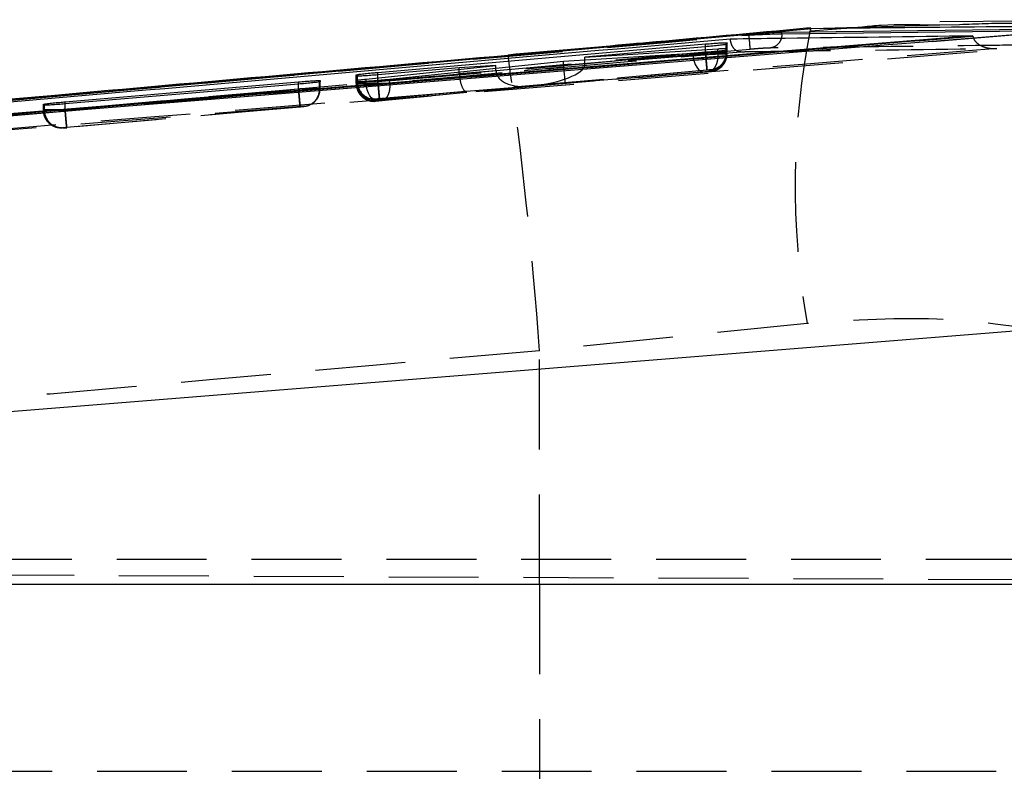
# Model space of a CAD drawing. Extents: x 82 to 397, y 14 to 279.
# Tile 12 of 38: x 263 to 277, y 138 to 149. Entities that reach past the tile are written whole.
import ezdxf

# ---------------------------------------------------------------- set-up
doc = ezdxf.new("R2010")
doc.units = 0
doc.linetypes.add('HIDDEN', pattern=[1.905, 1.27, -0.635])
doc.layers.get('0').update_dxf_attribs({"linetype": 'CONTINUOUS'})

msp = doc.modelspace()

# ---------------------------------------------------------------- linework, layer by layer
at = {"color": 7, "linetype": 'CONTINUOUS'}
for p, q in [((280.3672, 148.9962), (275.9033, 148.9641)), ((269.8011, 148.489), (274.0951, 148.8736)), ((277.5959, 148.8604), (273.6727, 148.8163)), ((273.6727, 148.798), (273.6727, 148.8163)), ((278.6245, 148.9173), (275.7982, 148.6901)), ((273.2026, 148.7855), (247.2444, 146.4662)), ((276.3693, 148.77), (247.7898, 146.4503)), ((272.8962, 148.6691), (272.8961, 148.6496)), ((273.2026, 148.7791), (273.2026, 148.7855)), ((275.7982, 148.6901), (277.1007, 148.7953)), ((276.3701, 148.7636), (276.3693, 148.77)), ((276.3701, 148.7636), (276.378, 148.7369)), ((267.9649, 148.2515), (272.5917, 148.6529)), ((272.414, 148.5194), (270.5854, 148.4053)), ((272.5925, 148.6135), (270.889, 148.4672)), ((270.889, 148.4672), (272.7667, 148.5854)), ((272.8961, 148.6496), (272.8829, 148.6455)), ((272.8897, 148.5658), (272.8842, 148.5887)), ((272.8956, 148.5677), (272.8843, 148.5642)), ((272.8957, 148.5883), (272.8956, 148.5677)), ((272.8956, 148.56), (272.8956, 148.5791)), ((270.5854, 148.4053), (268.1328, 148.1507)), ((269.8038, 148.4919), (269.8011, 148.489)), ((270.889, 148.4242), (270.889, 148.4672)), ((267.7981, 148.1563), (269.6336, 148.3478)), ((269.1142, 148.3148), (267.9656, 148.2161)), ((269.6336, 148.3478), (269.1142, 148.3148)), ((269.6336, 148.3065), (269.6336, 148.3478)), ((263.5468, 147.8347), (266.8444, 148.1178)), ((267.1488, 148.1197), (267.1392, 148.1167)), ((267.1489, 148.1352), (267.1488, 148.1197)), ((267.6599, 148.1181), (267.6601, 148.1374)), ((267.6601, 148.1374), (267.6756, 148.1415)), ((267.6601, 148.1181), (267.6601, 148.1374)), ((267.6605, 148.1988), (267.6606, 148.216)), ((267.6606, 148.216), (267.6784, 148.2206)), ((267.6756, 148.1172), (267.6756, 148.1415)), ((266.8451, 148.0853), (263.5474, 147.8054)), ((263.2424, 147.7871), (263.2425, 147.8009)), ((263.2425, 147.8009), (263.2566, 147.8044)), ((245.2429, 142.0555), (278.7325, 144.7423)), ((278.9747, 141.015), (245.0594, 141.015))]:
    msp.add_line(p, q, dxfattribs=at)
at = {"color": 8, "linetype": 'CONTINUOUS'}
for p, q in [((273.6727, 148.798), (277.572, 148.8429)), ((274.075, 148.8748), (274.0951, 148.8736)), ((272.5917, 148.6134), (272.5917, 148.6529)), ((272.7667, 148.549), (272.7667, 148.5854)), ((261.5641, 147.7551), (269.8011, 148.489)), ((267.9649, 148.2161), (267.9649, 148.2515)), ((266.8444, 148.0853), (266.8444, 148.1178)), ((267.6784, 148.1977), (267.6784, 148.2206)), ((267.7981, 148.1228), (267.7981, 148.1563)), ((263.5468, 147.8053), (263.5468, 147.8347)), ((263.2566, 147.7863), (263.2566, 147.8044))]:
    msp.add_line(p, q, dxfattribs=at)
at = {"color": 7, "linetype": 'HIDDEN'}
for p, q in [((274.8071, 148.8926), (274.079, 148.8338)), ((276.1814, 148.9216), (275.7992, 148.9191)), ((272.8962, 148.5403), (272.8962, 148.6691)), ((259.9731, 147.2168), (277.1242, 148.6011)), ((272.5917, 148.5359), (267.9649, 148.1263)), ((270.889, 148.3793), (272.5925, 148.5301)), ((272.414, 148.5061), (272.414, 148.5194)), ((272.5917, 148.5359), (272.5917, 148.6134)), ((272.5917, 148.5358), (272.5917, 148.5359)), ((272.5925, 148.5302), (272.5925, 148.6135)), ((272.5925, 148.5301), (272.5925, 148.5302)), ((272.7667, 148.5179), (272.7667, 148.549)), ((272.8829, 148.535), (272.8829, 148.6455)), ((272.8829, 148.535), (272.8829, 148.535)), ((272.8843, 148.5139), (272.8843, 148.5642)), ((272.8956, 148.5141), (272.8956, 148.5677)), ((272.8956, 148.5141), (272.8956, 148.56)), ((272.8956, 148.5141), (272.8957, 148.5195)), ((272.8957, 148.5195), (272.8957, 148.5883)), ((272.8957, 148.5195), (272.8957, 148.5195)), ((272.896, 148.5297), (272.8961, 148.5353)), ((272.896, 148.5297), (272.8961, 148.5346)), ((272.8961, 148.5353), (272.8961, 148.6496)), ((272.8961, 148.5353), (272.8962, 148.5403)), ((270.5854, 148.3552), (272.414, 148.5061)), ((270.5854, 148.3552), (270.5854, 148.4053)), ((272.7667, 148.5179), (270.8882, 148.3627)), ((270.889, 148.3793), (270.889, 148.4242)), ((272.7667, 148.5177), (272.7667, 148.5179)), ((272.8843, 148.5139), (272.8843, 148.5138)), ((272.8955, 148.5084), (272.8957, 148.5138)), ((269.6336, 148.2732), (267.7981, 148.1007)), ((267.987, 147.8773), (272.6134, 148.2868)), ((268.133, 148.0995), (270.5865, 148.3303)), ((269.1142, 148.2348), (269.1142, 148.3148)), ((269.1142, 148.2348), (269.6336, 148.2776)), ((269.6336, 148.2776), (269.6336, 148.3065)), ((272.6147, 148.2811), (270.1228, 148.0605)), ((270.1228, 148.0605), (272.6437, 148.2688)), ((272.5815, 148.2571), (270.6131, 148.0947)), ((272.6681, 148.2863), (272.6659, 148.286)), ((272.6677, 148.2651), (272.666, 148.2648)), ((272.6678, 148.2705), (272.6677, 148.2651)), ((272.6683, 148.2912), (272.6681, 148.2863)), ((267.1392, 148.016), (267.1392, 148.1167)), ((267.1488, 148.0162), (267.1488, 148.1197)), ((267.1489, 148.0208), (267.1489, 148.1352)), ((267.6599, 148.0923), (267.6599, 148.1181)), ((267.6601, 148.1375), (267.6601, 148.0981)), ((267.6601, 148.0981), (267.6601, 148.1181)), ((267.6605, 148.1161), (267.6605, 148.1988)), ((267.6606, 148.121), (267.6606, 148.216)), ((267.6756, 148.0985), (267.6756, 148.1172)), ((267.6784, 148.1214), (267.6784, 148.1977)), ((267.7981, 148.1007), (267.7981, 148.1228)), ((267.9649, 148.1263), (267.9649, 148.2161)), ((267.9649, 148.1263), (267.987, 147.8773)), ((267.9656, 148.1205), (269.1147, 148.2222)), ((267.9656, 148.1205), (267.9656, 148.2161)), ((267.9656, 148.1205), (267.9656, 148.1205)), ((268.1328, 148.0995), (268.1328, 148.1507)), ((266.8444, 148.0165), (263.5468, 147.7245)), ((263.5476, 147.7191), (266.8451, 148.011)), ((266.8444, 148.0165), (266.8444, 148.0853)), ((266.8445, 148.0164), (266.8444, 148.0165)), ((266.8451, 148.0111), (266.8451, 148.0853)), ((266.8451, 148.011), (266.8451, 148.0111)), ((267.1392, 148.0159), (267.1392, 148.016)), ((267.1488, 148.0162), (267.1489, 148.0208)), ((267.1488, 148.0106), (267.1489, 148.0153)), ((267.6601, 148.0981), (267.6599, 148.0923)), ((267.6599, 148.0923), (267.6599, 148.0923)), ((267.6756, 148.0985), (267.6756, 148.0985)), ((267.9567, 147.8517), (270.0956, 148.0527)), ((269.2176, 147.9804), (267.9878, 147.8715)), ((270.6131, 148.0947), (268.0179, 147.8505)), ((268.1328, 148.0995), (268.133, 148.0995)), ((270.0956, 148.0527), (269.2176, 147.9804)), ((267.9347, 147.8495), (267.9134, 147.849)), ((267.932, 147.8433), (267.9321, 147.8491)), ((267.9321, 147.8491), (267.9347, 147.8495)), ((267.9325, 147.8671), (267.9326, 147.872)), ((267.9326, 147.872), (267.9355, 147.8724)), ((267.9347, 147.8495), (267.9567, 147.8517)), ((263.2424, 147.7146), (263.2424, 147.7871)), ((263.2425, 147.7192), (263.2424, 147.7146)), ((263.2425, 147.7192), (263.2425, 147.8009)), ((263.2566, 147.7196), (263.2566, 147.7863)), ((263.5468, 147.7245), (263.5468, 147.8053)), ((263.5468, 147.7245), (263.5468, 147.7245)), ((263.5474, 147.7191), (263.5474, 147.8054)), ((263.5474, 147.7191), (263.5476, 147.7191)), ((263.5688, 147.4755), (266.8662, 147.7674)), ((266.8674, 147.762), (263.5697, 147.4701)), ((266.9209, 147.7672), (266.9192, 147.7669)), ((266.9646, 147.775), (266.9209, 147.7672)), ((266.921, 147.7718), (266.9209, 147.7672)), ((263.5144, 147.4656), (263.5145, 147.4702)), ((263.5145, 147.4702), (263.5168, 147.4706)), ((274.0267, 144.7028), (270.2485, 144.3177)), ((270.2485, 141.0182), (270.2485, 144.3177)), ((241.4162, 141.3744), (289.915, 141.3744)), ((241.4489, 141.241), (286.2998, 141.0453)), ((245.3055, 141.0182), (270.2485, 141.0182)), ((270.2485, 141.0182), (270.2485, 135.7307)), ((270.2485, 141.0182), (278.9649, 141.0182)), ((241.1391, 138.3744), (286.2998, 138.3744))]:
    msp.add_line(p, q, dxfattribs=at)
at = {"color": 7, "linetype": 'CONTINUOUS', "flags": 128}
for points in [[(274.0951, 148.8736), (275.9043, 148.9219), (276.1815, 148.9293)], [(275.7982, 148.6901), (275.115, 148.6349), (268.6447, 148.1121), (259.9497, 147.4095)]]:
    msp.add_lwpolyline(points, dxfattribs=at)
at = {"color": 7, "linetype": 'HIDDEN', "flags": 128}
for points in [[(272.414, 148.5061), (272.4198, 148.4557), (272.4313, 148.4073), (272.4481, 148.363), (272.4696, 148.3247), (272.4947, 148.2938), (272.5225, 148.2717), (272.5519, 148.2593), (272.5815, 148.2571)], [(267.9567, 147.8517), (267.9291, 147.8546), (267.9017, 147.8676), (267.8756, 147.8899), (267.8519, 147.9208), (267.8316, 147.959), (267.8155, 148.0029), (267.8041, 148.0508), (267.7981, 148.1007)]]:
    msp.add_lwpolyline(points, dxfattribs=at)
at = {"color": 7, "linetype": 'HIDDEN'}
for centre, radius, start, end in [((285.255, 146.659), 11.3975, 168.78966, 189.88309), ((208.0984, 139.8065), 62.3137, 4.151555, 8.012038), ((272.6456, 148.5141), 0.25, 304.19004, 359.99894), ((272.6456, 148.5141), 0.25, 275.05777, 297.576), ((272.6461, 148.5354), 0.25, 275.05875, 314.56858), ((267.9106, 148.121), 0.25, 180.00038, 275.06128), ((267.9234, 148.1171), 0.245, 178.99125, 272.83495), ((266.8989, 148.0162), 0.2499, 304.74766, 0.00496), ((267.9101, 148.0981), 0.25, 180.00046, 275.06077), ((263.4925, 147.7193), 0.25, 180.00046, 275.06098), ((263.5027, 147.7162), 0.2461, 179.2201, 273.29937)]:
    msp.add_arc(centre, radius, start, end, dxfattribs=at)
for centre, major_axis, ratio, start_param, end_param in [((272.5935, 148.5095), (0.3021, 0.0046), 0.0014488, 6.0086843, 6.2893017), ((269.8575, 148.2839), (0.0275, 0.2494), 0.8910007, 1.6939714, 1.7115317), ((270.0736, 148.3018), (0.4394, 0.0388), 0.5666884, 3.1005863, 4.7125717), ((270.1008, 148.3095), (0.7875, 0.0674), 0.3162787, 4.7133188, 6.2264306), ((270.8088, 148.3617), (0.0274, 0.2495), 0.8888615, 1.6939598, 1.7937316), ((270.591, 148.3437), (-0.022, 0.249), 0.0228779, 1.6225684, 3.1517419), ((270.5345, 148.3479), (0.3519, 0.0615), 0.6971851, 6.0958805, 6.1619173), ((267.959, 148.1253), (0.2985, 0.0043), 0.0013646, 2.7936423, 3.1551872), ((269.5384, 148.2577), (0.4237, 0.0349), 0.5879954, 3.0931706, 3.1435666), ((269.1956, 148.2294), (-0.0213, 0.2491), 0.3248668, 1.571802, 3.1509517), ((266.8423, 148.0112), (0.3066, 0.005), 0.0015498, 6.0310915, 6.2783414), ((267.9591, 148.1025), (0.299, 0.0043), 0.0013768, 2.8174501, 3.1524646), ((267.9645, 148.1029), (0.3045, 0.0048), 0.0015035, 2.148886, 2.8192335), ((263.5418, 147.7236), (0.2993, 0.0044), 0.0013844, 2.8331443, 3.1508894)]:
    msp.add_ellipse(centre, major_axis=major_axis, ratio=ratio, start_param=start_param, end_param=end_param, dxfattribs=at)
for points, knots in [([(276.1815, 148.9293), (276.423, 148.9391), (277.624, 148.9881), (278.7903, 148.7841), (279.7221, 148.6211)], [0, 0, 0, 0, 0.20102099, 1, 1, 1, 1]), ([(273.6726, 148.798), (273.6703, 148.773), (273.6655, 148.723), (273.628, 148.6586), (273.5737, 148.611), (273.5292, 148.601), (273.507, 148.5959)], [0, 0, 0, 0, 0.2499974, 0.4999957, 0.7499978, 1, 1, 1, 1]), ([(248.4371, 146.5727), (250.6865, 146.776), (258.9407, 147.5221), (267.1966, 148.2498), (273.2026, 148.7792)], [0, 0, 0, 0, 0.2725125, 1, 1, 1, 1]), ([(273.0897, 148.5435), (273.0891, 148.5434), (273.0861, 148.543), (273.0681, 148.5417), (273.0369, 148.549), (272.9991, 148.579), (272.9703, 148.6219), (272.9506, 148.6723), (272.9454, 148.7092), (272.943, 148.7264)], [0, 0, 0, 0, 0.0087025, 0.049186, 0.2890756, 0.496527, 0.6777568, 0.8499663, 1, 1, 1, 1]), ([(273.2038, 148.7791), (273.206, 148.7533), (273.2105, 148.7015), (273.2157, 148.6356), (273.2191, 148.5885), (273.2192, 148.5809), (273.2193, 148.5771)], [0, 0, 0, 0, 0.2500004, 0.4999983, 0.7499981, 1, 1, 1, 1]), ([(276.378, 148.7369), (276.379, 148.7332), (276.3844, 148.7134), (276.4129, 148.677), (276.4774, 148.6257), (276.5811, 148.5911), (276.6646, 148.5856), (276.7076, 148.5881), (276.7085, 148.5882)], [0, 0, 0, 0, 0.0261493, 0.1399849, 0.3199962, 0.6458492, 0.9930746, 1, 1, 1, 1]), ([(273.2196, 148.5771), (267.2137, 148.0475), (258.5607, 147.2846), (249.9094, 146.5024), (247.2628, 146.2631)], [0, 0, 0, 0, 0.6940826, 1, 1, 1, 1]), ([(247.5808, 146.286), (251.8384, 146.6663), (260.3408, 147.4258), (268.8443, 148.1713), (273.0897, 148.5435)], [0, 0, 0, 0, 0.50075992, 1, 1, 1, 1]), ([(276.7085, 148.5882), (271.8297, 148.1915), (262.1284, 147.4028), (252.4267, 146.6199), (247.6039, 146.2308)], [0, 0, 0, 0, 0.5028959, 1, 1, 1, 1]), ([(272.8962, 148.5402), (272.8962, 148.5402), (272.8962, 148.5402), (272.8944, 148.5403), (272.8761, 148.5401), (272.8199, 148.5393), (272.7397, 148.5381), (272.6592, 148.5369), (272.6097, 148.5361), (272.5917, 148.5358)], [0, 0, 0, 0, 0.00010173, 0.04758305, 0.25923784, 0.4722066, 0.68801061, 0.88706278, 1, 1, 1, 1]), ([(272.6134, 148.2868), (272.6131, 148.2908), (272.6125, 148.2988), (272.6074, 148.3565), (272.6003, 148.4385), (272.5946, 148.5034), (272.5917, 148.5358)], [0, 0, 0, 0, 0.2499999, 0.4999989, 0.7499991, 1, 1, 1, 1]), ([(272.5925, 148.5302), (272.5925, 148.5302), (272.6289, 148.5308), (272.7003, 148.5318), (272.7914, 148.5334), (272.8533, 148.5343), (272.8742, 148.535), (272.8829, 148.535), (272.8829, 148.535)], [0, 0, 0, 0, 0.0001548, 0.2838599, 0.5500445, 0.8122285, 0.9998392, 1, 1, 1, 1]), ([(272.5925, 148.5301), (272.5954, 148.4973), (272.6013, 148.4317), (272.6086, 148.3491), (272.6138, 148.2917), (272.6144, 148.2847), (272.6147, 148.2811)], [0, 0, 0, 0, 0.25000011, 0.49999929, 0.75000202, 1, 1, 1, 1]), ([(272.8829, 148.535), (272.8806, 148.5069), (272.8758, 148.4507), (272.8354, 148.3759), (272.7745, 148.3185), (272.7135, 148.292), (272.6759, 148.2873), (272.6659, 148.286)], [0, 0, 0, 0, 0.2265418, 0.4530847, 0.6796185, 0.9148999, 1, 1, 1, 1]), ([(272.7466, 148.2869), (272.7627, 148.2948), (272.8044, 148.3149), (272.8595, 148.3746), (272.8954, 148.4599), (272.8988, 148.529), (272.8906, 148.5621), (272.8897, 148.5658)], [0, 0, 0, 0, 0.1585073, 0.4084061, 0.6974799, 0.9660859, 1, 1, 1, 1]), ([(272.8957, 148.5195), (272.8957, 148.5195), (272.8957, 148.5195), (272.8885, 148.5195), (272.8637, 148.5192), (272.8287, 148.5186), (272.789, 148.5182), (272.7667, 148.5177), (272.7667, 148.5177)], [0, 0, 0, 0, 0.0002054, 0.3162299, 0.4499276, 0.712549, 0.9998074, 1, 1, 1, 1]), ([(273.0897, 148.5435), (273.1465, 148.5442), (273.4306, 148.5479), (274.6369, 148.5632), (275.7863, 148.5771), (276.7085, 148.5882)], [0, 0, 0, 0, 0.0471123, 0.2355617, 1, 1, 1, 1]), ([(273.507, 148.5959), (273.4981, 148.5957), (273.4721, 148.5951), (273.408, 148.5917), (273.3169, 148.5853), (273.252, 148.5798), (273.2196, 148.5771)], [0, 0, 0, 0, 0.15620029, 0.45712736, 0.7297204, 1, 1, 1, 1]), ([(277.4283, 148.641), (277.3715, 148.6403), (277.0873, 148.6372), (275.8939, 148.6239), (274.6436, 148.6095), (273.6206, 148.5973), (273.507, 148.5959)], [0, 0, 0, 0, 0.0434773, 0.2173876, 0.9130283, 1, 1, 1, 1]), ([(272.414, 148.5061), (272.414, 148.5061), (272.4423, 148.5066), (272.5042, 148.5074), (272.6074, 148.5091), (272.7079, 148.5107), (272.7957, 148.5122), (272.8541, 148.5132), (272.8783, 148.5139), (272.8843, 148.5139), (272.8843, 148.5139)], [0, 0, 0, 0, 0.0001087, 0.1765085, 0.3522529, 0.5263048, 0.7003016, 0.8755018, 0.9998972, 1, 1, 1, 1]), ([(272.7667, 148.5177), (272.7663, 148.4863), (272.7656, 148.4233), (272.7388, 148.3429), (272.6972, 148.2846), (272.6615, 148.2741), (272.6437, 148.2688)], [0, 0, 0, 0, 0.2499985, 0.4999979, 0.75, 1, 1, 1, 1]), ([(272.8843, 148.5138), (272.8819, 148.4857), (272.8771, 148.4295), (272.8363, 148.3547), (272.7759, 148.2979), (272.7186, 148.2735), (272.6813, 148.2664), (272.6702, 148.2653), (272.666, 148.2648)], [0, 0, 0, 0, 0.2266026, 0.4532035, 0.6798036, 0.9064045, 0.9645849, 1, 1, 1, 1]), ([(272.666, 148.2648), (272.6646, 148.2647), (272.6608, 148.2643), (272.6499, 148.2632), (272.6339, 148.2617), (272.6158, 148.26), (272.5973, 148.2584), (272.5868, 148.2575), (272.5815, 148.2571)], [0, 0, 0, 0, 0.11724184, 0.29921007, 0.47745379, 0.65257814, 0.82688111, 1, 1, 1, 1]), ([(272.6134, 148.2868), (272.6166, 148.2871), (272.6254, 148.2879), (272.6398, 148.2891), (272.6543, 148.2903), (272.6645, 148.2911), (272.668, 148.2913), (272.6682, 148.2912), (272.6683, 148.2912)], [0, 0, 0, 0, 0.1105373, 0.3081534, 0.5231225, 0.7380599, 0.9551743, 1, 1, 1, 1]), ([(272.6659, 148.286), (272.6644, 148.2858), (272.6607, 148.2854), (272.6497, 148.2843), (272.6336, 148.2828), (272.6212, 148.2817), (272.6147, 148.2811)], [0, 0, 0, 0, 0.1876766, 0.4528411, 0.7182702, 1, 1, 1, 1]), ([(272.6437, 148.2688), (272.6476, 148.2691), (272.6551, 148.2697), (272.6616, 148.2702), (272.6664, 148.2705), (272.6672, 148.2705), (272.6678, 148.2705)], [0, 0, 0, 0, 0.27966003, 0.54683583, 0.68415897, 1, 1, 1, 1]), ([(272.6726, 148.2867), (272.6737, 148.2868), (272.6765, 148.2871), (272.6905, 148.289), (272.7225, 148.296), (272.7715, 148.3149), (272.802, 148.3429), (272.8197, 148.3592)], [0, 0, 0, 0, 0.0297275, 0.0776352, 0.2833626, 0.5811466, 1, 1, 1, 1]), ([(272.673, 148.2655), (272.6741, 148.2657), (272.6773, 148.2661), (272.6978, 148.269), (272.7239, 148.2739), (272.7428, 148.2847), (272.7466, 148.2869)], [0, 0, 0, 0, 0.0617169, 0.183276, 0.8345664, 1, 1, 1, 1]), ([(267.6605, 148.1161), (267.6605, 148.1161), (267.6605, 148.1161), (267.6667, 148.1161), (267.693, 148.1164), (267.7412, 148.1171), (267.8054, 148.118), (267.89, 148.1193), (267.945, 148.1202), (267.9656, 148.1205), (267.9656, 148.1205)], [0, 0, 0, 0, 0.0001251, 0.1316891, 0.3464753, 0.4394074, 0.6541665, 0.8703402, 0.9998749, 1, 1, 1, 1]), ([(267.6754, 148.0319), (267.6751, 148.0324), (267.6612, 148.0573), (267.6608, 148.087), (267.6605, 148.1161)], [0, 0, 0, 0, 0.01955567, 1, 1, 1, 1]), ([(267.9878, 147.8715), (267.9876, 147.8731), (267.9873, 147.8765), (267.9845, 147.9079), (267.9797, 147.9619), (267.9731, 148.0365), (267.9681, 148.0925), (267.9656, 148.1205)], [0, 0, 0, 0, 0.1723301, 0.3593973, 0.5729332, 0.7864657, 1, 1, 1, 1]), ([(267.1489, 148.0208), (267.1489, 148.0208), (267.1489, 148.0208), (267.1471, 148.0209), (267.1288, 148.0207), (267.0725, 148.0199), (266.9923, 148.0187), (266.9119, 148.0175), (266.8624, 148.0167), (266.8445, 148.0164)], [0, 0, 0, 0, 0.0000939, 0.0477864, 0.2595251, 0.4723926, 0.6882422, 0.8873803, 1, 1, 1, 1]), ([(266.8662, 147.7674), (266.8659, 147.7714), (266.8652, 147.7793), (266.8602, 147.837), (266.853, 147.919), (266.8473, 147.984), (266.8445, 148.0164)], [0, 0, 0, 0, 0.2499974, 0.4999994, 0.75, 1, 1, 1, 1]), ([(266.8451, 148.011), (266.848, 147.9782), (266.8539, 147.9126), (266.8613, 147.83), (266.8664, 147.7725), (266.8671, 147.7655), (266.8674, 147.762)], [0, 0, 0, 0, 0.2499993, 0.4999998, 0.750001, 1, 1, 1, 1]), ([(267.1392, 148.0159), (267.1367, 147.9878), (267.1318, 147.9316), (267.0906, 147.8569), (267.0297, 147.8), (266.9748, 147.7768), (266.9374, 147.769), (266.9263, 147.7677), (266.9192, 147.7669)], [0, 0, 0, 0, 0.22672281, 0.45345174, 0.68018, 0.9069071, 0.9402001, 1, 1, 1, 1]), ([(267.6599, 148.0923), (267.6599, 148.0923), (267.6599, 148.0923), (267.6622, 148.0922), (267.6816, 148.0925), (267.7284, 148.0931), (267.7888, 148.094), (267.8614, 148.0951), (267.9639, 148.0967), (268.0578, 148.0983), (268.1115, 148.0992), (268.1328, 148.0995), (268.1328, 148.0995)], [0, 0, 0, 0, 0.0000942, 0.0371209, 0.1938064, 0.3533266, 0.4134492, 0.5705977, 0.7276501, 0.8832369, 0.999905, 1, 1, 1, 1]), ([(267.6599, 148.0923), (267.6627, 148.0642), (267.6682, 148.008), (267.7113, 147.9332), (267.7748, 147.8762), (267.845, 147.8476), (267.8989, 147.8413), (267.9246, 147.8428), (267.932, 147.8433)], [0, 0, 0, 0, 0.2032172, 0.4064368, 0.6096544, 0.8128857, 0.9462844, 1, 1, 1, 1]), ([(267.8527, 147.8594), (267.8309, 147.867), (267.7836, 147.8837), (267.7263, 147.9399), (267.6844, 148.0141), (267.6786, 148.0703), (267.6756, 148.0985)], [0, 0, 0, 0, 0.22182332, 0.48122009, 0.74061082, 1, 1, 1, 1]), ([(268.133, 148.0995), (268.1334, 148.0714), (268.134, 148.0154), (268.1152, 147.9408), (268.0841, 147.8841), (268.0547, 147.8612), (268.0322, 147.8526), (268.0241, 147.8514), (268.0179, 147.8505)], [0, 0, 0, 0, 0.220515, 0.441025, 0.6615416, 0.8820558, 0.9099014, 1, 1, 1, 1]), ([(268.0179, 147.8505), (268.0138, 147.8501), (268.0043, 147.8492), (267.9872, 147.8477), (267.9687, 147.8461), (267.9556, 147.845), (267.9446, 147.8441), (267.936, 147.8435), (267.9324, 147.8432), (267.932, 147.8433), (267.932, 147.8433)], [0, 0, 0, 0, 0.11707943, 0.27331251, 0.42928102, 0.58517514, 0.64520787, 0.80618219, 0.96705865, 1, 1, 1, 1]), ([(267.9878, 147.8715), (267.9841, 147.8712), (267.9742, 147.8703), (267.959, 147.869), (267.9473, 147.8681), (267.9385, 147.8674), (267.9335, 147.8671), (267.9328, 147.8671), (267.9325, 147.8671)], [0, 0, 0, 0, 0.1283184, 0.3428219, 0.5573214, 0.6510485, 0.870262, 1, 1, 1, 1]), ([(267.9355, 147.8724), (267.9372, 147.8726), (267.9413, 147.873), (267.9525, 147.8741), (267.9687, 147.8756), (267.9809, 147.8767), (267.987, 147.8773)], [0, 0, 0, 0, 0.1818985, 0.456594, 0.7274472, 1, 1, 1, 1]), ([(267.9405, 147.8675), (267.9441, 147.8678), (267.9528, 147.8685), (267.9705, 147.87), (267.9831, 147.8711), (267.9878, 147.8715)], [0, 0, 0, 0, 0.3127959, 0.7434717, 1, 1, 1, 1]), ([(263.2424, 147.7146), (263.2424, 147.7146), (263.2424, 147.7146), (263.2486, 147.7146), (263.2749, 147.715), (263.3231, 147.7156), (263.3873, 147.7166), (263.4718, 147.7179), (263.5269, 147.7187), (263.5474, 147.7191), (263.5474, 147.7191)], [0, 0, 0, 0, 0.0001251, 0.1317692, 0.3465788, 0.43943, 0.6541187, 0.8704695, 0.9998748, 1, 1, 1, 1]), ([(263.5144, 147.4656), (263.5063, 147.4652), (263.4806, 147.4636), (263.4268, 147.4702), (263.3572, 147.4986), (263.2938, 147.5555), (263.2507, 147.6303), (263.2451, 147.6865), (263.2424, 147.7146)], [0, 0, 0, 0, 0.05886702, 0.18713329, 0.39034357, 0.59357124, 0.7967845, 1, 1, 1, 1]), ([(263.5468, 147.7245), (263.5468, 147.7245), (263.5225, 147.724), (263.4633, 147.7233), (263.3755, 147.7218), (263.3, 147.7203), (263.2651, 147.7201), (263.2566, 147.7196), (263.2566, 147.7196)], [0, 0, 0, 0, 0.0001167, 0.1902805, 0.4626412, 0.7327091, 0.9998443, 1, 1, 1, 1]), ([(263.5688, 147.4755), (263.5685, 147.4795), (263.5678, 147.4874), (263.5627, 147.5451), (263.5554, 147.6271), (263.5497, 147.692), (263.5468, 147.7245)], [0, 0, 0, 0, 0.2500022, 0.49999953, 0.74999947, 1, 1, 1, 1]), ([(263.5476, 147.7191), (263.5501, 147.6911), (263.555, 147.6351), (263.5616, 147.5605), (263.5656, 147.5158), (263.5688, 147.4796), (263.5693, 147.4742), (263.5697, 147.4701)], [0, 0, 0, 0, 0.2137707, 0.4275414, 0.6413149, 0.7213744, 1, 1, 1, 1]), ([(266.8662, 147.7674), (266.8693, 147.7677), (266.8782, 147.7685), (266.8925, 147.7697), (266.907, 147.7709), (266.9173, 147.7717), (266.9207, 147.7718), (266.9209, 147.7718), (266.921, 147.7718)], [0, 0, 0, 0, 0.1102115, 0.3076714, 0.5227362, 0.7376915, 0.9549864, 1, 1, 1, 1]), ([(266.9192, 147.7669), (266.9179, 147.7668), (266.9146, 147.7664), (266.9044, 147.7654), (266.8918, 147.7642), (266.8792, 147.7631), (266.8719, 147.7624), (266.8674, 147.762)], [0, 0, 0, 0, 0.1736978, 0.4309753, 0.688337, 0.8111242, 1, 1, 1, 1]), ([(263.5697, 147.4701), (263.566, 147.4697), (263.5561, 147.4689), (263.5409, 147.4676), (263.5293, 147.4666), (263.5205, 147.4659), (263.5154, 147.4656), (263.5147, 147.4656), (263.5144, 147.4656)], [0, 0, 0, 0, 0.1289046, 0.3432534, 0.5575366, 0.6511496, 0.8703089, 1, 1, 1, 1]), ([(263.5168, 147.4706), (263.5193, 147.4708), (263.5243, 147.4714), (263.5385, 147.4727), (263.554, 147.4742), (263.5645, 147.4751), (263.5688, 147.4755)], [0, 0, 0, 0, 0.2716682, 0.5434014, 0.8130483, 1, 1, 1, 1]), ([(263.5218, 147.466), (263.5265, 147.4664), (263.5366, 147.4672), (263.555, 147.4688), (263.5667, 147.4698), (263.5705, 147.4701)], [0, 0, 0, 0, 0.373934, 0.7978343, 1, 1, 1, 1]), ([(277.8384, 144.5142), (277.2229, 144.6195), (275.9726, 144.8335), (274.682, 144.7468), (274.0267, 144.7028)], [0, 0, 0, 0, 0.4922508, 1, 1, 1, 1]), ([(270.2485, 144.3177), (264.1052, 143.7751), (255.853, 143.0462), (247.6035, 142.2883), (245.4953, 142.0946)], [0, 0, 0, 0, 0.7444504, 1, 1, 1, 1])]:
    msp.add_open_spline(points, degree=3, knots=knots, dxfattribs=at)
at = {"color": 7, "linetype": 'CONTINUOUS'}
for points, knots in [([(274.0774, 148.8799), (274.0577, 148.8781), (273.2853, 148.8067), (272.5069, 148.7372), (271.7484, 148.6695)], [0, 0, 0, 0, 0.0255312, 1, 1, 1, 1]), ([(273.6726, 148.8163), (273.6455, 148.8156), (273.5911, 148.8141), (273.4574, 148.8059), (273.322, 148.7958), (273.2333, 148.7881), (273.203, 148.7855)], [0, 0, 0, 0, 0.2723207, 0.5446311, 0.8445931, 1, 1, 1, 1]), ([(273.2049, 148.7793), (273.2049, 148.7793), (273.2572, 148.7817), (273.363, 148.7876), (273.5112, 148.7938), (273.6159, 148.7971), (273.6579, 148.798), (273.6726, 148.798), (273.6726, 148.798)], [0, 0, 0, 0, 0.0001022, 0.2685872, 0.5417606, 0.8434124, 0.9998943, 1, 1, 1, 1]), ([(274.0951, 148.8736), (274.9711, 148.8824), (276.4821, 148.8975), (277.9906, 148.9115), (278.6245, 148.9173)], [0, 0, 0, 0, 0.579719, 1, 1, 1, 1]), ([(275.7992, 148.9191), (275.5578, 148.924), (275.227, 148.9307), (274.8965, 148.9007), (274.8071, 148.8926)], [0, 0, 0, 0, 0.7296589, 1, 1, 1, 1]), ([(247.7664, 146.5037), (247.7821, 146.5051), (248.3369, 146.5548), (251.0485, 146.7972), (259.4246, 147.5419), (267.2623, 148.2287), (272.943, 148.7264)], [0, 0, 0, 0, 0.0018693, 0.0661233, 0.3231391, 1, 1, 1, 1]), ([(247.7898, 146.4488), (252.5476, 146.8328), (262.074, 147.6017), (271.6007, 148.3754), (276.3695, 148.7635), (276.3701, 148.7636)], [0, 0, 0, 0, 0.4994088, 0.9999387, 1, 1, 1, 1]), ([(271.7484, 148.6695), (271.6913, 148.6644), (271.0441, 148.6059), (270.3951, 148.5489), (269.8033, 148.497)], [0, 0, 0, 0, 0.08809802, 1, 1, 1, 1]), ([(272.5917, 148.6529), (272.6259, 148.6557), (272.6945, 148.6614), (272.7858, 148.6676), (272.8546, 148.6709), (272.8908, 148.6712), (272.8947, 148.6697), (272.8962, 148.6691)], [0, 0, 0, 0, 0.2155529, 0.4311403, 0.6460422, 0.8606404, 1, 1, 1, 1]), ([(272.943, 148.7264), (272.9745, 148.7268), (273.2333, 148.7303), (274.3755, 148.7452), (275.4861, 148.759), (276.3693, 148.77)], [0, 0, 0, 0, 0.0275737, 0.2266559, 1, 1, 1, 1]), ([(273.2034, 148.7791), (273.2039, 148.7792), (273.2044, 148.7792), (273.2049, 148.7792), (273.2049, 148.7793)], [0, 0, 0, 0, 0.95654, 1, 1, 1, 1]), ([(272.8843, 148.5642), (272.8713, 148.562), (272.8453, 148.5578), (272.7685, 148.549), (272.6739, 148.5396), (272.5695, 148.5305), (272.4796, 148.5236), (272.4322, 148.5206), (272.414, 148.5194)], [0, 0, 0, 0, 0.1781149, 0.3562126, 0.5345234, 0.7124733, 0.8895903, 1, 1, 1, 1]), ([(272.8829, 148.6455), (272.8696, 148.6433), (272.843, 148.6389), (272.766, 148.6299), (272.679, 148.6211), (272.6186, 148.6158), (272.5925, 148.6135)], [0, 0, 0, 0, 0.2655913, 0.5311719, 0.7970479, 1, 1, 1, 1]), ([(272.7667, 148.5854), (272.7862, 148.5865), (272.8322, 148.5892), (272.8834, 148.5907), (272.8915, 148.5891), (272.8957, 148.5883)], [0, 0, 0, 0, 0.2632267, 0.6197656, 1, 1, 1, 1]), ([(269.8035, 148.4908), (267.652, 148.3027), (264.906, 148.0625), (262.1606, 147.8146), (261.5662, 147.761)], [0, 0, 0, 0, 0.783484, 1, 1, 1, 1]), ([(267.6784, 148.2206), (267.6934, 148.2229), (267.7233, 148.2273), (267.8041, 148.2363), (267.8885, 148.2447), (267.9438, 148.2496), (267.9649, 148.2515)], [0, 0, 0, 0, 0.2767124, 0.5534109, 0.8303343, 1, 1, 1, 1]), ([(266.8444, 148.1178), (266.8787, 148.1206), (266.9472, 148.1263), (267.0385, 148.1327), (267.1073, 148.1363), (267.1435, 148.137), (267.1474, 148.1357), (267.1489, 148.1352)], [0, 0, 0, 0, 0.2155249, 0.4310845, 0.6460509, 0.860774, 1, 1, 1, 1]), ([(267.1392, 148.1167), (267.1272, 148.1148), (267.1033, 148.1109), (267.0295, 148.1025), (266.9404, 148.0936), (266.8756, 148.088), (266.8451, 148.0853)], [0, 0, 0, 0, 0.2567895, 0.5135759, 0.7706594, 1, 1, 1, 1]), ([(268.1328, 148.1507), (268.1021, 148.1477), (268.0405, 148.1416), (267.9345, 148.1326), (267.8337, 148.1249), (267.7476, 148.1193), (267.6866, 148.1166), (267.6625, 148.1167), (267.6605, 148.1178), (267.6599, 148.1181)], [0, 0, 0, 0, 0.1585414, 0.317102, 0.4751508, 0.6324551, 0.7892826, 0.9461176, 1, 1, 1, 1]), ([(267.9656, 148.2161), (267.9313, 148.2133), (267.8627, 148.2076), (267.7712, 148.2013), (267.7023, 148.1976), (267.666, 148.197), (267.662, 148.1983), (267.6605, 148.1988)], [0, 0, 0, 0, 0.2157246, 0.4314796, 0.6466493, 0.8615603, 1, 1, 1, 1]), ([(267.6756, 148.1415), (267.6895, 148.1435), (267.717, 148.1476), (267.7712, 148.1534), (267.7981, 148.1563)], [0, 0, 0, 0, 0.5035615, 1, 1, 1, 1]), ([(263.2566, 147.8044), (263.2703, 147.8064), (263.2977, 147.8104), (263.3757, 147.8189), (263.4623, 147.8273), (263.5217, 147.8325), (263.5468, 147.8347)], [0, 0, 0, 0, 0.267957, 0.5359059, 0.8040731, 1, 1, 1, 1]), ([(263.5474, 147.8054), (263.5131, 147.8026), (263.4446, 147.7969), (263.3531, 147.7905), (263.2842, 147.7866), (263.2479, 147.7856), (263.2439, 147.7867), (263.2424, 147.7871)], [0, 0, 0, 0, 0.2156816, 0.4313979, 0.6466134, 0.8616353, 1, 1, 1, 1])]:
    msp.add_open_spline(points, degree=3, knots=knots, dxfattribs=at)

doc.saveas('drawing.dxf')
